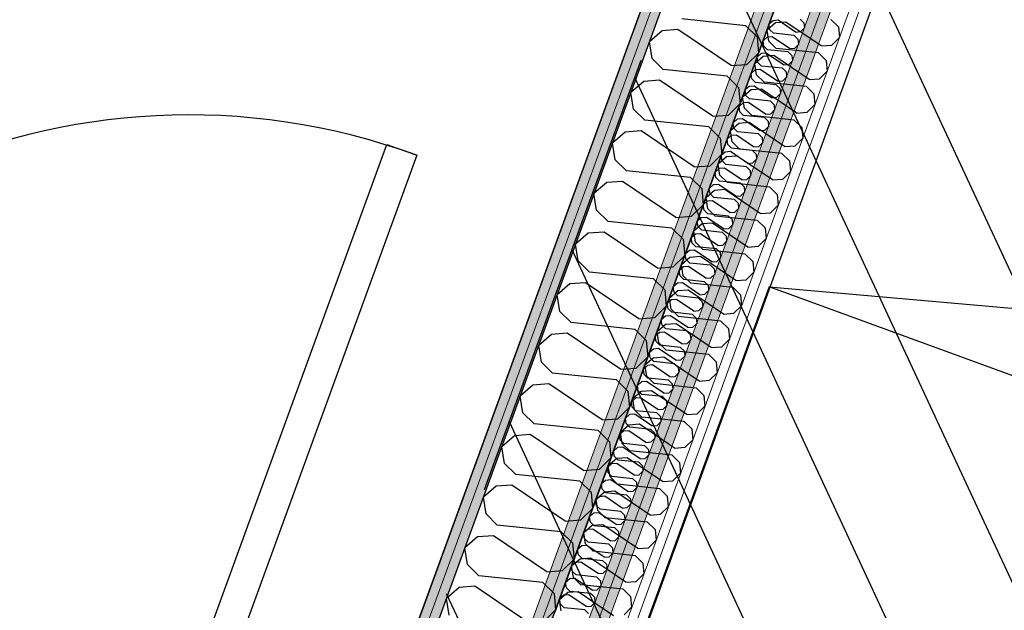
# Model space of a CAD drawing. Header units: millimetres. Extents: x 112481703 to 112588235, y 1264638581 to 1264713486.
# Tile 185 of 256: x 112563962 to 112565331, y 1264677763 to 1264678584. Entities that reach past the tile are written whole.
import ezdxf

# ---------------------------------------------------------------- set-up
doc = ezdxf.new("R2010")
doc.units = ezdxf.units.MM
doc.header["$LTSCALE"] = 0.5
doc.header["$MEASUREMENT"] = 0
doc.linetypes.add('Lang stiplet', pattern=[2116.666603, 1269.999981, -846.666622])
doc.linetypes.add('PLINE', pattern=[0])
doc.layers.add('235- Utvendig kledning og overflate', color=7, linetype='Continuous', lineweight=0)
doc.layers.add('236- Innvendig kledning og overflate', color=7, linetype='Continuous', lineweight=0)
for name, color, linetype in [('244- Vinduer_ dører_ foldevegger(Nye konstruksjoner)', 7, 'Continuous'), ('266- Himling og innvendig overflate#1', 7, 'Continuous'), ('2752 Løse skap og reoler', 7, 'Continuous'), ('862- M___Nettoareal', 7, 'Continuous'), ('862- M___Nettoareal(Nye konstruksjoner)', 7, 'Continuous'), ('862- M___Nettoareal(Polylinje)', 7, 'Continuous'), ('862- M___Nettoareal(Polylinje)(Nye konstruksjoner)', 7, 'Continuous'), ('LA_farge_dekke_asfalt2', 7, 'Continuous'), ('Yttervegger.A225', 7, 'Continuous'), ('Yttervegger.A225 (Skravur)', 7, 'Continuous')]:
    doc.layers.add(name, color=color, linetype=linetype)
pattern_1 = [(249.956, (112557650, 1264717795), (-81.357, 29.68231), [0, -50]), (249.956, (112557682.11, 1264717756.67), (-81.357, 29.68231), [0, -50])]

# ---------------------------------------------------------------- blocks, each defined once
blk = doc.blocks.new('Korridor_14_9', base_point=(112576467.7, 1264681824.9))
at = {"layer": '862- M___Nettoareal(Polylinje)', "linetype": 'PLINE', "flags": 128}
blk.add_lwpolyline([(112572601.8, 1264674908.6), (112573784.5, 1264674477.1), (112574626.2, 1264676784), (112575767.2, 1264676367.7), (112576177.7, 1264676217.9), (112577189, 1264678989.8), (112578571.3, 1264682778.7), (112579511.2, 1264685354.9), (112580089.2, 1264686939), (112578574.1, 1264687491.8), (112577945.6, 1264685769.1), (112576576, 1264686268.7), (112573384.4, 1264677521), (112565766.9, 1264680300.1), (112564833.5, 1264677741.7), (112566533.4, 1264677121.5), (112567763.2, 1264676672.9), (112567763.5, 1264676673.8), (112569134.1, 1264676173.8)], close=True, dxfattribs=at)
blk = doc.blocks.new('Legesenter_2421_68', base_point=(112563750.1, 1264679428.3))
at = {"layer": '862- M___Nettoareal(Polylinje)(Nye konstruksjoner)', "linetype": 'PLINE', "flags": 128}
blk.add_lwpolyline([(112565526.8, 1264680517.9), (112562928.3, 1264681465.9), (112561809.3, 1264678398.7), (112564407.7, 1264677450.6)], close=True, dxfattribs=at)
blk = doc.blocks.new('*X154', base_point=(112557650, 1264717795))
at = {"layer": 'Yttervegger.A225 (Skravur)', "linetype": 'PLINE'}
for p, q in [((112565009.8, 1264678582.4), (112565004, 1264678577.5)), ((112565005.2, 1264678570), (112565004, 1264678577.5)), ((112565016.9, 1264678583), (112565009.8, 1264678582.4)), ((112565041, 1264678566.7), (112565016.9, 1264678583)), ((112565047.5, 1264678584.7), (112565052.6, 1264678579.7)), ((112565048.1, 1264678567.3), (112565053.3, 1264678572.4)), ((112565052.6, 1264678579.7), (112565053.3, 1264678572.4)), ((112565001.5, 1264678559.6), (112564995.7, 1264678554.7)), ((112565008.6, 1264678560.2), (112565001.5, 1264678559.6)), ((112565010.3, 1264678565), (112565005.2, 1264678570)), ((112565032.6, 1264678543.9), (112565008.6, 1264678560.2)), ((112565039.2, 1264678561.9), (112565010.3, 1264678565)), ((112565039.2, 1264678561.9), (112565044.3, 1264678556.9)), ((112565041, 1264678566.7), (112565048.1, 1264678567.3)), ((112564996.9, 1264678547.2), (112564995.7, 1264678554.7)), ((112565002, 1264678542.1), (112564996.9, 1264678547.2)), ((112565032.6, 1264678543.9), (112565039.8, 1264678544.5)), ((112565039.8, 1264678544.5), (112565045, 1264678549.6)), ((112565044.3, 1264678556.9), (112565045, 1264678549.6)), ((112564993.1, 1264678536.8), (112564987.4, 1264678531.8)), ((112564988.6, 1264678524.3), (112564987.4, 1264678531.8)), ((112565000.3, 1264678537.4), (112564993.1, 1264678536.8)), ((112565024.3, 1264678521.1), (112565000.3, 1264678537.4)), ((112565030.9, 1264678539.1), (112565002, 1264678542.1)), ((112565030.9, 1264678539.1), (112565036, 1264678534.1)), ((112565036, 1264678534.1), (112565036.7, 1264678526.8)), ((112564993.7, 1264678519.3), (112564988.6, 1264678524.3)), ((112565022.6, 1264678516.3), (112564993.7, 1264678519.3)), ((112565024.3, 1264678521.1), (112565031.4, 1264678521.6)), ((112565031.4, 1264678521.6), (112565036.7, 1264678526.8)), ((112564984.8, 1264678514), (112564979.1, 1264678509)), ((112564980.3, 1264678501.5), (112564979.1, 1264678509)), ((112564991.9, 1264678514.5), (112564984.8, 1264678514)), ((112565016, 1264678498.3), (112564991.9, 1264678514.5)), ((112565022.6, 1264678516.3), (112565027.7, 1264678511.3)), ((112565023.1, 1264678498.8), (112565028.3, 1264678504)), ((112565027.7, 1264678511.3), (112565028.3, 1264678504)), ((112564976.5, 1264678491.2), (112564970.8, 1264678486.2)), ((112564983.6, 1264678491.7), (112564976.5, 1264678491.2)), ((112564985.4, 1264678496.5), (112564980.3, 1264678501.5)), ((112565007.7, 1264678475.5), (112564983.6, 1264678491.7)), ((112565014.2, 1264678493.5), (112564985.4, 1264678496.5)), ((112565014.2, 1264678493.5), (112565019.3, 1264678488.5)), ((112565016, 1264678498.3), (112565023.1, 1264678498.8)), ((112564972, 1264678478.7), (112564970.8, 1264678486.2)), ((112564977.1, 1264678473.7), (112564972, 1264678478.7)), ((112565007.7, 1264678475.5), (112565014.8, 1264678476)), ((112565014.8, 1264678476), (112565020, 1264678481.2)), ((112565019.3, 1264678488.5), (112565020, 1264678481.2)), ((112564968.2, 1264678468.4), (112564962.4, 1264678463.4)), ((112564963.6, 1264678455.9), (112564962.4, 1264678463.4)), ((112564975.3, 1264678468.9), (112564968.2, 1264678468.4)), ((112564999.3, 1264678452.7), (112564975.3, 1264678468.9)), ((112565005.9, 1264678470.7), (112564977.1, 1264678473.7)), ((112565005.9, 1264678470.7), (112565011, 1264678465.7)), ((112565011, 1264678465.7), (112565011.7, 1264678458.4)), ((112564968.7, 1264678450.9), (112564963.6, 1264678455.9)), ((112564997.6, 1264678447.9), (112564968.7, 1264678450.9)), ((112564999.3, 1264678452.7), (112565006.5, 1264678453.2)), ((112565006.5, 1264678453.2), (112565011.7, 1264678458.4)), ((112564959.9, 1264678445.6), (112564954.1, 1264678440.6)), ((112564955.3, 1264678433.1), (112564954.1, 1264678440.6)), ((112564967, 1264678446.1), (112564959.9, 1264678445.6)), ((112564991, 1264678429.8), (112564967, 1264678446.1)), ((112564997.6, 1264678447.9), (112565002.7, 1264678442.9)), ((112564998.1, 1264678430.4), (112565003.4, 1264678435.6)), ((112565002.7, 1264678442.9), (112565003.4, 1264678435.6)), ((112564951.5, 1264678422.8), (112564945.8, 1264678417.8)), ((112564958.7, 1264678423.3), (112564951.5, 1264678422.8)), ((112564960.4, 1264678428.1), (112564955.3, 1264678433.1)), ((112564982.7, 1264678407), (112564958.7, 1264678423.3)), ((112564989.3, 1264678425.1), (112564960.4, 1264678428.1)), ((112564989.3, 1264678425.1), (112564994.4, 1264678420)), ((112564991, 1264678429.8), (112564998.1, 1264678430.4)), ((112564947, 1264678410.3), (112564945.8, 1264678417.8)), ((112564952.1, 1264678405.3), (112564947, 1264678410.3)), ((112564982.7, 1264678407), (112564989.8, 1264678407.6)), ((112564989.8, 1264678407.6), (112564995, 1264678412.7)), ((112564994.4, 1264678420), (112564995, 1264678412.7)), ((112564943.2, 1264678399.9), (112564937.5, 1264678395)), ((112564938.7, 1264678387.5), (112564937.5, 1264678395)), ((112564950.3, 1264678400.5), (112564943.2, 1264678399.9)), ((112564974.4, 1264678384.2), (112564950.3, 1264678400.5)), ((112564980.9, 1264678402.2), (112564952.1, 1264678405.3)), ((112564980.9, 1264678402.2), (112564986, 1264678397.2)), ((112564986, 1264678397.2), (112564986.7, 1264678389.9)), ((112564943.8, 1264678382.5), (112564938.7, 1264678387.5)), ((112564972.6, 1264678379.4), (112564943.8, 1264678382.5)), ((112564974.4, 1264678384.2), (112564981.5, 1264678384.8)), ((112564981.5, 1264678384.8), (112564986.7, 1264678389.9)), ((112564934.9, 1264678377.1), (112564929.1, 1264678372.2)), ((112564930.3, 1264678364.7), (112564929.1, 1264678372.2)), ((112564942, 1264678377.7), (112564934.9, 1264678377.1)), ((112564966.1, 1264678361.4), (112564942, 1264678377.7)), ((112564972.6, 1264678379.4), (112564977.7, 1264678374.4)), ((112564973.2, 1264678362), (112564978.4, 1264678367.1)), ((112564977.7, 1264678374.4), (112564978.4, 1264678367.1)), ((112564926.6, 1264678354.3), (112564920.8, 1264678349.4)), ((112564933.7, 1264678354.9), (112564926.6, 1264678354.3)), ((112564935.4, 1264678359.7), (112564930.3, 1264678364.7)), ((112564957.7, 1264678338.6), (112564933.7, 1264678354.9)), ((112564964.3, 1264678356.6), (112564935.4, 1264678359.7)), ((112564964.3, 1264678356.6), (112564969.4, 1264678351.6)), ((112564966.1, 1264678361.4), (112564973.2, 1264678362)), ((112564922, 1264678341.9), (112564920.8, 1264678349.4)), ((112564927.1, 1264678336.9), (112564922, 1264678341.9)), ((112564957.7, 1264678338.6), (112564964.9, 1264678339.2)), ((112564964.9, 1264678339.2), (112564970.1, 1264678344.3)), ((112564969.4, 1264678351.6), (112564970.1, 1264678344.3)), ((112564918.2, 1264678331.5), (112564912.5, 1264678326.5)), ((112564913.7, 1264678319), (112564912.5, 1264678326.5)), ((112564925.4, 1264678332.1), (112564918.2, 1264678331.5)), ((112564949.4, 1264678315.8), (112564925.4, 1264678332.1)), ((112564956, 1264678333.8), (112564927.1, 1264678336.9)), ((112564956, 1264678333.8), (112564961.1, 1264678328.8)), ((112564961.1, 1264678328.8), (112564961.8, 1264678321.5)), ((112564918.8, 1264678314), (112564913.7, 1264678319)), ((112564947.7, 1264678311), (112564918.8, 1264678314)), ((112564947.7, 1264678311), (112564952.8, 1264678306)), ((112564949.4, 1264678315.8), (112564956.5, 1264678316.3)), ((112564956.5, 1264678316.3), (112564961.8, 1264678321.5)), ((112564909.9, 1264678308.7), (112564904.2, 1264678303.7)), ((112564905.4, 1264678296.2), (112564904.2, 1264678303.7)), ((112564917, 1264678309.2), (112564909.9, 1264678308.7)), ((112564941.1, 1264678293), (112564917, 1264678309.2)), ((112564948.2, 1264678293.5), (112564953.4, 1264678298.7)), ((112564952.8, 1264678306), (112564953.4, 1264678298.7)), ((112564901.6, 1264678285.9), (112564895.9, 1264678280.9)), ((112564908.7, 1264678286.4), (112564901.6, 1264678285.9)), ((112564910.5, 1264678291.2), (112564905.4, 1264678296.2)), ((112564932.8, 1264678270.2), (112564908.7, 1264678286.4)), ((112564939.3, 1264678288.2), (112564910.5, 1264678291.2)), ((112564939.3, 1264678288.2), (112564944.4, 1264678283.2)), ((112564941.1, 1264678293), (112564948.2, 1264678293.5)), ((112564897.1, 1264678273.4), (112564895.9, 1264678280.9)), ((112564902.2, 1264678268.4), (112564897.1, 1264678273.4)), ((112564932.8, 1264678270.2), (112564939.9, 1264678270.7)), ((112564939.9, 1264678270.7), (112564945.1, 1264678275.9)), ((112564944.4, 1264678283.2), (112564945.1, 1264678275.9)), ((112564893.3, 1264678263.1), (112564887.5, 1264678258.1)), ((112564888.7, 1264678250.6), (112564887.5, 1264678258.1)), ((112564900.4, 1264678263.6), (112564893.3, 1264678263.1)), ((112564924.4, 1264678247.4), (112564900.4, 1264678263.6)), ((112564931, 1264678265.4), (112564902.2, 1264678268.4)), ((112564931, 1264678265.4), (112564936.1, 1264678260.4)), ((112564936.1, 1264678260.4), (112564936.8, 1264678253.1)), ((112564893.8, 1264678245.6), (112564888.7, 1264678250.6)), ((112564922.7, 1264678242.6), (112564893.8, 1264678245.6)), ((112564922.7, 1264678242.6), (112564927.8, 1264678237.6)), ((112564924.4, 1264678247.4), (112564931.6, 1264678247.9)), ((112564931.6, 1264678247.9), (112564936.8, 1264678253.1)), ((112564885, 1264678240.3), (112564879.2, 1264678235.3)), ((112564880.4, 1264678227.8), (112564879.2, 1264678235.3)), ((112564892.1, 1264678240.8), (112564885, 1264678240.3)), ((112564916.1, 1264678224.6), (112564892.1, 1264678240.8)), ((112564923.2, 1264678225.1), (112564928.5, 1264678230.3)), ((112564927.8, 1264678237.6), (112564928.5, 1264678230.3)), ((112564876.6, 1264678217.5), (112564870.9, 1264678212.5)), ((112564883.8, 1264678218), (112564876.6, 1264678217.5)), ((112564885.5, 1264678222.8), (112564880.4, 1264678227.8)), ((112564907.8, 1264678201.7), (112564883.8, 1264678218)), ((112564914.4, 1264678219.8), (112564885.5, 1264678222.8)), ((112564914.4, 1264678219.8), (112564919.5, 1264678214.8)), ((112564916.1, 1264678224.6), (112564923.2, 1264678225.1)), ((112564872.1, 1264678205), (112564870.9, 1264678212.5)), ((112564877.2, 1264678200), (112564872.1, 1264678205)), ((112564907.8, 1264678201.7), (112564914.9, 1264678202.3)), ((112564914.9, 1264678202.3), (112564920.1, 1264678207.4)), ((112564919.5, 1264678214.8), (112564920.1, 1264678207.4)), ((112564868.3, 1264678194.6), (112564862.6, 1264678189.7)), ((112564863.8, 1264678182.2), (112564862.6, 1264678189.7)), ((112564875.4, 1264678195.2), (112564868.3, 1264678194.6)), ((112564899.5, 1264678178.9), (112564875.4, 1264678195.2)), ((112564906, 1264678197), (112564877.2, 1264678200)), ((112564906, 1264678197), (112564911.1, 1264678191.9)), ((112564911.1, 1264678191.9), (112564911.8, 1264678184.6)), ((112564868.9, 1264678177.2), (112564863.8, 1264678182.2)), ((112564897.7, 1264678174.1), (112564868.9, 1264678177.2)), ((112564897.7, 1264678174.1), (112564902.8, 1264678169.1)), ((112564899.5, 1264678178.9), (112564906.6, 1264678179.5)), ((112564906.6, 1264678179.5), (112564911.8, 1264678184.6)), ((112564860, 1264678171.8), (112564854.2, 1264678166.9)), ((112564855.4, 1264678159.4), (112564854.2, 1264678166.9)), ((112564867.1, 1264678172.4), (112564860, 1264678171.8)), ((112564891.2, 1264678156.1), (112564867.1, 1264678172.4)), ((112564898.3, 1264678156.7), (112564903.5, 1264678161.8)), ((112564902.8, 1264678169.1), (112564903.5, 1264678161.8)), ((112564851.7, 1264678149), (112564845.9, 1264678144.1)), ((112564858.8, 1264678149.6), (112564851.7, 1264678149)), ((112564860.5, 1264678154.4), (112564855.4, 1264678159.4)), ((112564882.8, 1264678133.3), (112564858.8, 1264678149.6)), ((112564889.4, 1264678151.3), (112564860.5, 1264678154.4)), ((112564889.4, 1264678151.3), (112564894.5, 1264678146.3)), ((112564891.2, 1264678156.1), (112564898.3, 1264678156.7)), ((112564847.1, 1264678136.6), (112564845.9, 1264678144.1)), ((112564852.2, 1264678131.6), (112564847.1, 1264678136.6)), ((112564882.8, 1264678133.3), (112564890, 1264678133.9)), ((112564890, 1264678133.9), (112564895.2, 1264678139)), ((112564894.5, 1264678146.3), (112564895.2, 1264678139)), ((112564843.3, 1264678126.2), (112564837.6, 1264678121.3)), ((112564838.8, 1264678113.8), (112564837.6, 1264678121.3)), ((112564850.5, 1264678126.8), (112564843.3, 1264678126.2)), ((112564874.5, 1264678110.5), (112564850.5, 1264678126.8)), ((112564881.1, 1264678128.5), (112564852.2, 1264678131.6)), ((112564881.1, 1264678128.5), (112564886.2, 1264678123.5)), ((112564886.2, 1264678123.5), (112564886.9, 1264678116.2)), ((112564843.9, 1264678108.7), (112564838.8, 1264678113.8)), ((112564872.8, 1264678105.7), (112564843.9, 1264678108.7)), ((112564872.8, 1264678105.7), (112564877.9, 1264678100.7)), ((112564874.5, 1264678110.5), (112564881.6, 1264678111.1)), ((112564881.6, 1264678111.1), (112564886.9, 1264678116.2)), ((112564835, 1264678103.4), (112564829.3, 1264678098.4)), ((112564830.5, 1264678090.9), (112564829.3, 1264678098.4)), ((112564842.1, 1264678104), (112564835, 1264678103.4)), ((112564866.2, 1264678087.7), (112564842.1, 1264678104)), ((112564873.3, 1264678088.2), (112564878.5, 1264678093.4)), ((112564877.9, 1264678100.7), (112564878.5, 1264678093.4)), ((112564826.7, 1264678080.6), (112564821, 1264678075.6)), ((112564833.8, 1264678081.1), (112564826.7, 1264678080.6)), ((112564835.6, 1264678085.9), (112564830.5, 1264678090.9)), ((112564857.9, 1264678064.9), (112564833.8, 1264678081.1)), ((112564864.4, 1264678082.9), (112564835.6, 1264678085.9)), ((112564864.4, 1264678082.9), (112564869.5, 1264678077.9)), ((112564866.2, 1264678087.7), (112564873.3, 1264678088.2)), ((112564822.2, 1264678068.1), (112564821, 1264678075.6)), ((112564827.3, 1264678063.1), (112564822.2, 1264678068.1)), ((112564857.9, 1264678064.9), (112564865, 1264678065.4)), ((112564865, 1264678065.4), (112564870.2, 1264678070.6)), ((112564869.5, 1264678077.9), (112564870.2, 1264678070.6)), ((112564818.4, 1264678057.8), (112564812.6, 1264678052.8)), ((112564813.8, 1264678045.3), (112564812.6, 1264678052.8)), ((112564825.5, 1264678058.3), (112564818.4, 1264678057.8)), ((112564849.5, 1264678042.1), (112564825.5, 1264678058.3)), ((112564856.1, 1264678060.1), (112564827.3, 1264678063.1)), ((112564856.1, 1264678060.1), (112564861.2, 1264678055.1)), ((112564861.2, 1264678055.1), (112564861.9, 1264678047.8)), ((112564818.9, 1264678040.3), (112564813.8, 1264678045.3)), ((112564847.8, 1264678037.3), (112564818.9, 1264678040.3)), ((112564847.8, 1264678037.3), (112564852.9, 1264678032.3)), ((112564849.5, 1264678042.1), (112564856.7, 1264678042.6)), ((112564856.7, 1264678042.6), (112564861.9, 1264678047.8)), ((112564810.1, 1264678035), (112564804.3, 1264678030)), ((112564805.5, 1264678022.5), (112564804.3, 1264678030)), ((112564817.2, 1264678035.5), (112564810.1, 1264678035)), ((112564841.2, 1264678019.3), (112564817.2, 1264678035.5)), ((112564848.3, 1264678019.8), (112564853.6, 1264678025)), ((112564852.9, 1264678032.3), (112564853.6, 1264678025)), ((112564801.7, 1264678012.2), (112564796, 1264678007.2)), ((112564808.9, 1264678012.7), (112564801.7, 1264678012.2)), ((112564810.6, 1264678017.5), (112564805.5, 1264678022.5)), ((112564832.9, 1264677996.4), (112564808.9, 1264678012.7)), ((112564839.5, 1264678014.5), (112564810.6, 1264678017.5)), ((112564839.5, 1264678014.5), (112564844.6, 1264678009.5)), ((112564841.2, 1264678019.3), (112564848.3, 1264678019.8)), ((112564797.2, 1264677999.7), (112564796, 1264678007.2)), ((112564802.3, 1264677994.7), (112564797.2, 1264677999.7)), ((112564832.9, 1264677996.4), (112564840, 1264677997)), ((112564840, 1264677997), (112564845.2, 1264678002.2)), ((112564844.6, 1264678009.5), (112564845.2, 1264678002.2)), ((112564793.4, 1264677989.3), (112564787.7, 1264677984.4)), ((112564788.9, 1264677976.9), (112564787.7, 1264677984.4)), ((112564800.5, 1264677989.9), (112564793.4, 1264677989.3)), ((112564824.6, 1264677973.6), (112564800.5, 1264677989.9)), ((112564831.1, 1264677991.7), (112564802.3, 1264677994.7)), ((112564831.1, 1264677991.7), (112564836.2, 1264677986.6)), ((112564836.2, 1264677986.6), (112564836.9, 1264677979.3)), ((112564794, 1264677971.9), (112564788.9, 1264677976.9)), ((112564822.8, 1264677968.8), (112564794, 1264677971.9)), ((112564822.8, 1264677968.8), (112564827.9, 1264677963.8)), ((112564824.6, 1264677973.6), (112564831.7, 1264677974.2)), ((112564831.7, 1264677974.2), (112564836.9, 1264677979.3)), ((112564785.1, 1264677966.5), (112564779.3, 1264677961.6)), ((112564780.5, 1264677954.1), (112564779.3, 1264677961.6)), ((112564792.2, 1264677967.1), (112564785.1, 1264677966.5)), ((112564816.3, 1264677950.8), (112564792.2, 1264677967.1)), ((112564823.4, 1264677951.4), (112564828.6, 1264677956.5)), ((112564827.9, 1264677963.8), (112564828.6, 1264677956.5)), ((112564776.8, 1264677943.7), (112564771, 1264677938.8)), ((112564783.9, 1264677944.3), (112564776.8, 1264677943.7)), ((112564785.6, 1264677949.1), (112564780.5, 1264677954.1)), ((112564807.9, 1264677928), (112564783.9, 1264677944.3)), ((112564814.5, 1264677946), (112564785.6, 1264677949.1)), ((112564814.5, 1264677946), (112564819.6, 1264677941)), ((112564816.3, 1264677950.8), (112564823.4, 1264677951.4)), ((112564772.2, 1264677931.3), (112564771, 1264677938.8)), ((112564777.3, 1264677926.3), (112564772.2, 1264677931.3)), ((112564807.9, 1264677928), (112564815.1, 1264677928.6)), ((112564815.1, 1264677928.6), (112564820.3, 1264677933.7)), ((112564819.6, 1264677941), (112564820.3, 1264677933.7)), ((112564768.4, 1264677920.9), (112564762.7, 1264677916)), ((112564763.9, 1264677908.5), (112564762.7, 1264677916)), ((112564775.6, 1264677921.5), (112564768.4, 1264677920.9)), ((112564799.6, 1264677905.2), (112564775.6, 1264677921.5)), ((112564806.2, 1264677923.2), (112564777.3, 1264677926.3)), ((112564806.2, 1264677923.2), (112564811.3, 1264677918.2)), ((112564811.3, 1264677918.2), (112564812, 1264677910.9)), ((112564769, 1264677903.5), (112564763.9, 1264677908.5)), ((112564797.9, 1264677900.4), (112564769, 1264677903.5)), ((112564797.9, 1264677900.4), (112564803, 1264677895.4)), ((112564799.6, 1264677905.2), (112564806.7, 1264677905.8)), ((112564806.7, 1264677905.8), (112564812, 1264677910.9)), ((112564760.1, 1264677898.1), (112564754.4, 1264677893.1)), ((112564755.6, 1264677885.6), (112564754.4, 1264677893.1)), ((112564767.2, 1264677898.7), (112564760.1, 1264677898.1)), ((112564791.3, 1264677882.4), (112564767.2, 1264677898.7)), ((112564798.4, 1264677882.9), (112564803.6, 1264677888.1)), ((112564803, 1264677895.4), (112564803.6, 1264677888.1)), ((112564751.8, 1264677875.3), (112564746.1, 1264677870.3)), ((112564758.9, 1264677875.8), (112564751.8, 1264677875.3)), ((112564760.7, 1264677880.6), (112564755.6, 1264677885.6)), ((112564783, 1264677859.6), (112564758.9, 1264677875.8)), ((112564789.5, 1264677877.6), (112564760.7, 1264677880.6)), ((112564789.5, 1264677877.6), (112564794.6, 1264677872.6)), ((112564791.3, 1264677882.4), (112564798.4, 1264677882.9)), ((112564747.3, 1264677862.8), (112564746.1, 1264677870.3)), ((112564752.4, 1264677857.8), (112564747.3, 1264677862.8)), ((112564783, 1264677859.6), (112564790.1, 1264677860.1)), ((112564790.1, 1264677860.1), (112564795.3, 1264677865.3)), ((112564794.6, 1264677872.6), (112564795.3, 1264677865.3)), ((112564743.5, 1264677852.5), (112564737.7, 1264677847.5)), ((112564738.9, 1264677840), (112564737.7, 1264677847.5)), ((112564750.6, 1264677853), (112564743.5, 1264677852.5)), ((112564774.6, 1264677836.8), (112564750.6, 1264677853)), ((112564781.2, 1264677854.8), (112564752.4, 1264677857.8)), ((112564781.2, 1264677854.8), (112564786.3, 1264677849.8)), ((112564786.3, 1264677849.8), (112564787, 1264677842.5)), ((112564744, 1264677835), (112564738.9, 1264677840)), ((112564772.9, 1264677832), (112564744, 1264677835)), ((112564772.9, 1264677832), (112564778, 1264677827)), ((112564774.6, 1264677836.8), (112564781.8, 1264677837.3)), ((112564781.8, 1264677837.3), (112564787, 1264677842.5)), ((112564735.2, 1264677829.7), (112564729.4, 1264677824.7)), ((112564730.6, 1264677817.2), (112564729.4, 1264677824.7)), ((112564742.3, 1264677830.2), (112564735.2, 1264677829.7)), ((112564766.3, 1264677814), (112564742.3, 1264677830.2)), ((112564773.4, 1264677814.5), (112564778.7, 1264677819.7)), ((112564778, 1264677827), (112564778.7, 1264677819.7)), ((112564726.8, 1264677806.9), (112564721.1, 1264677801.9)), ((112564734, 1264677807.4), (112564726.8, 1264677806.9)), ((112564735.7, 1264677812.2), (112564730.6, 1264677817.2)), ((112564758, 1264677791.2), (112564734, 1264677807.4)), ((112564764.6, 1264677809.2), (112564735.7, 1264677812.2)), ((112564764.6, 1264677809.2), (112564769.7, 1264677804.2)), ((112564766.3, 1264677814), (112564773.4, 1264677814.5)), ((112564722.3, 1264677794.4), (112564721.1, 1264677801.9)), ((112564727.4, 1264677789.4), (112564722.3, 1264677794.4)), ((112564758, 1264677791.2), (112564765.1, 1264677791.7)), ((112564765.1, 1264677791.7), (112564770.3, 1264677796.9)), ((112564769.7, 1264677804.2), (112564770.3, 1264677796.9)), ((112564718.5, 1264677784.1), (112564712.8, 1264677779.1)), ((112564714, 1264677771.6), (112564712.8, 1264677779.1)), ((112564725.6, 1264677784.6), (112564718.5, 1264677784.1)), ((112564749.7, 1264677768.3), (112564725.6, 1264677784.6)), ((112564756.2, 1264677786.4), (112564727.4, 1264677789.4)), ((112564756.2, 1264677786.4), (112564761.3, 1264677781.4)), ((112564761.3, 1264677781.4), (112564762, 1264677774)), ((112564719.1, 1264677766.6), (112564714, 1264677771.6)), ((112564747.9, 1264677763.6), (112564719.1, 1264677766.6)), ((112564747.9, 1264677763.6), (112564753, 1264677758.5)), ((112564749.7, 1264677768.3), (112564756.8, 1264677768.9)), ((112564756.8, 1264677768.9), (112564762, 1264677774))]:
    blk.add_line(p, q, dxfattribs=at)
blk = doc.blocks.new('*X157', base_point=(112557650, 1264717795))
at = {"layer": 'Yttervegger.A225 (Skravur)', "linetype": 'PLINE'}
for p, q in [((112564971.7, 1264678575.5), (112564882.7, 1264678584.9)), ((112564971.7, 1264678575.5), (112564987.4, 1264678560.1)), ((112564855.3, 1264678568.4), (112564837.6, 1264678553.1)), ((112564877.3, 1264678570.1), (112564855.3, 1264678568.4)), ((112564951.4, 1264678520), (112564877.3, 1264678570.1)), ((112564987.4, 1264678560.1), (112564989.5, 1264678537.5)), ((112564841.3, 1264678530), (112564837.6, 1264678553.1)), ((112564973.4, 1264678521.7), (112564989.5, 1264678537.5)), ((112564857, 1264678514.5), (112564841.3, 1264678530)), ((112564951.4, 1264678520), (112564973.4, 1264678521.7)), ((112564946, 1264678505.2), (112564857, 1264678514.5)), ((112564946, 1264678505.2), (112564961.7, 1264678489.7)), ((112564829.7, 1264678498.1), (112564812, 1264678482.8)), ((112564851.6, 1264678499.8), (112564829.7, 1264678498.1)), ((112564925.8, 1264678449.6), (112564851.6, 1264678499.8)), ((112564961.7, 1264678489.7), (112564963.8, 1264678467.2)), ((112564815.7, 1264678459.7), (112564812, 1264678482.8)), ((112564947.7, 1264678451.3), (112564963.8, 1264678467.2)), ((112564831.4, 1264678444.2), (112564815.7, 1264678459.7)), ((112564925.8, 1264678449.6), (112564947.7, 1264678451.3)), ((112564920.4, 1264678434.8), (112564831.4, 1264678444.2)), ((112564920.4, 1264678434.8), (112564936.1, 1264678419.4)), ((112564804, 1264678427.7), (112564786.3, 1264678412.4)), ((112564826, 1264678429.4), (112564804, 1264678427.7)), ((112564900.1, 1264678379.3), (112564826, 1264678429.4)), ((112564790, 1264678389.3), (112564786.3, 1264678412.4)), ((112564936.1, 1264678419.4), (112564938.2, 1264678396.9)), ((112564922.1, 1264678381), (112564938.2, 1264678396.9)), ((112564805.7, 1264678373.9), (112564790, 1264678389.3)), ((112564900.1, 1264678379.3), (112564922.1, 1264678381)), ((112564894.7, 1264678364.5), (112564805.7, 1264678373.9)), ((112564778.4, 1264678357.4), (112564760.6, 1264678342.1)), ((112564800.3, 1264678359.1), (112564778.4, 1264678357.4)), ((112564874.4, 1264678309), (112564800.3, 1264678359.1)), ((112564894.7, 1264678364.5), (112564910.4, 1264678349.1)), ((112564764.3, 1264678319), (112564760.6, 1264678342.1)), ((112564910.4, 1264678349.1), (112564912.5, 1264678326.5)), ((112564896.4, 1264678310.7), (112564912.5, 1264678326.5)), ((112564780.1, 1264678303.5), (112564764.3, 1264678319)), ((112564869, 1264678294.2), (112564780.1, 1264678303.5)), ((112564874.4, 1264678309), (112564896.4, 1264678310.7)), ((112564752.7, 1264678287.1), (112564735, 1264678271.8)), ((112564774.7, 1264678288.8), (112564752.7, 1264678287.1)), ((112564848.8, 1264678238.6), (112564774.7, 1264678288.8)), ((112564869, 1264678294.2), (112564884.8, 1264678278.7)), ((112564738.7, 1264678248.7), (112564735, 1264678271.8)), ((112564884.8, 1264678278.7), (112564886.8, 1264678256.2)), ((112564870.7, 1264678240.3), (112564886.8, 1264678256.2)), ((112564754.4, 1264678233.2), (112564738.7, 1264678248.7)), ((112564843.4, 1264678223.8), (112564754.4, 1264678233.2)), ((112564848.8, 1264678238.6), (112564870.7, 1264678240.3)), ((112564727, 1264678216.7), (112564709.3, 1264678201.4)), ((112564749, 1264678218.4), (112564727, 1264678216.7)), ((112564823.1, 1264678168.3), (112564749, 1264678218.4)), ((112564843.4, 1264678223.8), (112564859.1, 1264678208.4)), ((112564713, 1264678178.3), (112564709.3, 1264678201.4)), ((112564859.1, 1264678208.4), (112564861.2, 1264678185.9)), ((112564728.7, 1264678162.9), (112564713, 1264678178.3)), ((112564845.1, 1264678170), (112564861.2, 1264678185.9)), ((112564817.7, 1264678153.5), (112564728.7, 1264678162.9)), ((112564823.1, 1264678168.3), (112564845.1, 1264678170)), ((112564723.3, 1264678148.1), (112564701.4, 1264678146.4)), ((112564797.5, 1264678098), (112564723.3, 1264678148.1)), ((112564817.7, 1264678153.5), (112564833.4, 1264678138.1)), ((112564701.4, 1264678146.4), (112564683.7, 1264678131.1)), ((112564833.4, 1264678138.1), (112564835.5, 1264678115.5)), ((112564687.4, 1264678108), (112564683.7, 1264678131.1)), ((112564703.1, 1264678092.5), (112564687.4, 1264678108)), ((112564819.4, 1264678099.7), (112564835.5, 1264678115.5)), ((112564792.1, 1264678083.2), (112564703.1, 1264678092.5)), ((112564797.5, 1264678098), (112564819.4, 1264678099.7)), ((112564792.1, 1264678083.2), (112564807.8, 1264678067.7)), ((112564675.7, 1264678076.1), (112564658, 1264678060.8)), ((112564697.7, 1264678077.8), (112564675.7, 1264678076.1)), ((112564771.8, 1264678027.6), (112564697.7, 1264678077.8)), ((112564807.8, 1264678067.7), (112564809.9, 1264678045.2)), ((112564661.7, 1264678037.7), (112564658, 1264678060.8)), ((112564677.4, 1264678022.2), (112564661.7, 1264678037.7)), ((112564793.8, 1264678029.3), (112564809.9, 1264678045.2)), ((112564771.8, 1264678027.6), (112564793.8, 1264678029.3)), ((112564766.4, 1264678012.9), (112564677.4, 1264678022.2)), ((112564766.4, 1264678012.9), (112564782.1, 1264677997.4)), ((112564650.1, 1264678005.7), (112564632.3, 1264677990.4)), ((112564672, 1264678007.4), (112564650.1, 1264678005.7)), ((112564746.1, 1264677957.3), (112564672, 1264678007.4)), ((112564782.1, 1264677997.4), (112564784.2, 1264677974.9)), ((112564636, 1264677967.3), (112564632.3, 1264677990.4)), ((112564768.1, 1264677959), (112564784.2, 1264677974.9)), ((112564651.8, 1264677951.9), (112564636, 1264677967.3)), ((112564746.1, 1264677957.3), (112564768.1, 1264677959)), ((112564740.7, 1264677942.5), (112564651.8, 1264677951.9)), ((112564740.7, 1264677942.5), (112564756.5, 1264677927.1)), ((112564624.4, 1264677935.4), (112564606.7, 1264677920.1)), ((112564646.4, 1264677937.1), (112564624.4, 1264677935.4)), ((112564720.5, 1264677887), (112564646.4, 1264677937.1)), ((112564610.4, 1264677897), (112564606.7, 1264677920.1)), ((112564756.5, 1264677927.1), (112564758.5, 1264677904.6)), ((112564742.4, 1264677888.7), (112564758.5, 1264677904.6)), ((112564626.1, 1264677881.6), (112564610.4, 1264677897)), ((112564720.5, 1264677887), (112564742.4, 1264677888.7)), ((112564715.1, 1264677872.2), (112564626.1, 1264677881.6)), ((112564598.7, 1264677865.1), (112564581, 1264677849.8)), ((112564620.7, 1264677866.8), (112564598.7, 1264677865.1)), ((112564694.8, 1264677816.6), (112564620.7, 1264677866.8)), ((112564715.1, 1264677872.2), (112564730.8, 1264677856.7)), ((112564584.7, 1264677826.7), (112564581, 1264677849.8)), ((112564730.8, 1264677856.7), (112564732.9, 1264677834.2)), ((112564716.8, 1264677818.3), (112564732.9, 1264677834.2)), ((112564600.4, 1264677811.2), (112564584.7, 1264677826.7)), ((112564694.8, 1264677816.6), (112564716.8, 1264677818.3)), ((112564689.4, 1264677801.9), (112564600.4, 1264677811.2)), ((112564573.1, 1264677794.7), (112564555.4, 1264677779.4)), ((112564595, 1264677796.4), (112564573.1, 1264677794.7)), ((112564669.2, 1264677746.3), (112564595, 1264677796.4)), ((112564689.4, 1264677801.9), (112564705.1, 1264677786.4)), ((112564559.1, 1264677756.3), (112564555.4, 1264677779.4)), ((112564705.1, 1264677786.4), (112564707.2, 1264677763.9)), ((112564691.1, 1264677748), (112564707.2, 1264677763.9))]:
    blk.add_line(p, q, dxfattribs=at)
blk = doc.blocks.new('*X589', base_point=(112557650, 1264717795))
at = {"layer": 'Yttervegger.A225 (Skravur)', "linetype": 'PLINE'}
for p, q in [((112565013, 1264678579.4), (112565001.3, 1264678569.3)), ((112565027.6, 1264678580.6), (112565013, 1264678579.4)), ((112565076.7, 1264678547.4), (112565027.6, 1264678580.6)), ((112565090.1, 1264678584.1), (112565100.5, 1264678573.9)), ((112565100.5, 1264678573.9), (112565101.9, 1264678559)), ((112565003.8, 1264678554), (112565001.3, 1264678569.3)), ((112565091.2, 1264678548.5), (112565101.9, 1264678559)), ((112565014.2, 1264678543.8), (112565003.8, 1264678554)), ((112565076.7, 1264678547.4), (112565091.2, 1264678548.5)), ((112564996.1, 1264678532.9), (112564984.3, 1264678522.7)), ((112565010.6, 1264678534), (112564996.1, 1264678532.9)), ((112565059.7, 1264678500.8), (112565010.6, 1264678534)), ((112565073.1, 1264678537.6), (112565014.2, 1264678543.8)), ((112565073.1, 1264678537.6), (112565083.5, 1264678527.3)), ((112564986.8, 1264678507.4), (112564984.3, 1264678522.7)), ((112565083.5, 1264678527.3), (112565084.9, 1264678512.4)), ((112564997.2, 1264678497.2), (112564986.8, 1264678507.4)), ((112565074.2, 1264678501.9), (112565084.9, 1264678512.4)), ((112565056.1, 1264678491), (112564997.2, 1264678497.2)), ((112565056.1, 1264678491), (112565066.5, 1264678480.8)), ((112565059.7, 1264678500.8), (112565074.2, 1264678501.9)), ((112564979.1, 1264678486.3), (112564967.3, 1264678476.2)), ((112564969.8, 1264678460.9), (112564967.3, 1264678476.2)), ((112564993.6, 1264678487.4), (112564979.1, 1264678486.3)), ((112565042.7, 1264678454.2), (112564993.6, 1264678487.4)), ((112565066.5, 1264678480.8), (112565067.9, 1264678465.9)), ((112565057.2, 1264678455.3), (112565067.9, 1264678465.9)), ((112564980.2, 1264678450.6), (112564969.8, 1264678460.9)), ((112565039.1, 1264678444.4), (112564980.2, 1264678450.6)), ((112565042.7, 1264678454.2), (112565057.2, 1264678455.3)), ((112564962.1, 1264678439.7), (112564950.3, 1264678429.6)), ((112564976.6, 1264678440.8), (112564962.1, 1264678439.7)), ((112565025.7, 1264678407.6), (112564976.6, 1264678440.8)), ((112565039.1, 1264678444.4), (112565049.5, 1264678434.2)), ((112564952.8, 1264678414.3), (112564950.3, 1264678429.6)), ((112565049.5, 1264678434.2), (112565050.9, 1264678419.3)), ((112564963.2, 1264678404.1), (112564952.8, 1264678414.3)), ((112565025.7, 1264678407.6), (112565040.2, 1264678408.8)), ((112565040.2, 1264678408.8), (112565050.9, 1264678419.3)), ((112564959.6, 1264678394.3), (112564945.1, 1264678393.1)), ((112565008.7, 1264678361.1), (112564959.6, 1264678394.3)), ((112565022.1, 1264678397.9), (112564963.2, 1264678404.1)), ((112565022.1, 1264678397.9), (112565032.5, 1264678387.6)), ((112564945.1, 1264678393.1), (112564933.3, 1264678383)), ((112564935.8, 1264678367.7), (112564933.3, 1264678383)), ((112565032.5, 1264678387.6), (112565033.9, 1264678372.7)), ((112564946.2, 1264678357.5), (112564935.8, 1264678367.7)), ((112565023.2, 1264678362.2), (112565033.9, 1264678372.7)), ((112565005.1, 1264678351.3), (112564946.2, 1264678357.5)), ((112565008.7, 1264678361.1), (112565023.2, 1264678362.2)), ((112564928.1, 1264678346.6), (112564916.4, 1264678336.4)), ((112564942.6, 1264678347.7), (112564928.1, 1264678346.6)), ((112564991.7, 1264678314.5), (112564942.6, 1264678347.7)), ((112565005.1, 1264678351.3), (112565015.5, 1264678341.1)), ((112565015.5, 1264678341.1), (112565016.9, 1264678326.1)), ((112564918.8, 1264678321.1), (112564916.4, 1264678336.4)), ((112565006.3, 1264678315.6), (112565016.9, 1264678326.1)), ((112564929.2, 1264678310.9), (112564918.8, 1264678321.1)), ((112564991.7, 1264678314.5), (112565006.3, 1264678315.6)), ((112564911.1, 1264678300), (112564899.4, 1264678289.9)), ((112564925.6, 1264678301.1), (112564911.1, 1264678300)), ((112564974.7, 1264678267.9), (112564925.6, 1264678301.1)), ((112564988.1, 1264678304.7), (112564929.2, 1264678310.9)), ((112564988.1, 1264678304.7), (112564998.5, 1264678294.5)), ((112564901.8, 1264678274.6), (112564899.4, 1264678289.9)), ((112564998.5, 1264678294.5), (112564999.9, 1264678279.6)), ((112564912.2, 1264678264.3), (112564901.8, 1264678274.6)), ((112564989.3, 1264678269.1), (112564999.9, 1264678279.6)), ((112564971.1, 1264678258.1), (112564912.2, 1264678264.3)), ((112564971.1, 1264678258.1), (112564981.5, 1264678247.9)), ((112564974.7, 1264678267.9), (112564989.3, 1264678269.1)), ((112564894.1, 1264678253.4), (112564882.4, 1264678243.3)), ((112564884.8, 1264678228), (112564882.4, 1264678243.3)), ((112564908.6, 1264678254.6), (112564894.1, 1264678253.4)), ((112564957.7, 1264678221.4), (112564908.6, 1264678254.6)), ((112564981.5, 1264678247.9), (112564982.9, 1264678233)), ((112564972.3, 1264678222.5), (112564982.9, 1264678233)), ((112564895.2, 1264678217.8), (112564884.8, 1264678228)), ((112564954.2, 1264678211.6), (112564895.2, 1264678217.8)), ((112564957.7, 1264678221.4), (112564972.3, 1264678222.5)), ((112564877.1, 1264678206.9), (112564865.4, 1264678196.7)), ((112564891.7, 1264678208), (112564877.1, 1264678206.9)), ((112564940.7, 1264678174.8), (112564891.7, 1264678208)), ((112564954.2, 1264678211.6), (112564964.6, 1264678201.3)), ((112564867.8, 1264678181.4), (112564865.4, 1264678196.7)), ((112564964.6, 1264678201.3), (112564965.9, 1264678186.4)), ((112564878.2, 1264678171.2), (112564867.8, 1264678181.4)), ((112564940.7, 1264678174.8), (112564955.3, 1264678175.9)), ((112564955.3, 1264678175.9), (112564965.9, 1264678186.4)), ((112564874.7, 1264678161.4), (112564860.1, 1264678160.3)), ((112564923.7, 1264678128.2), (112564874.7, 1264678161.4)), ((112564937.2, 1264678165), (112564878.2, 1264678171.2)), ((112564937.2, 1264678165), (112564947.6, 1264678154.8)), ((112564860.1, 1264678160.3), (112564848.4, 1264678150.2)), ((112564850.8, 1264678134.9), (112564848.4, 1264678150.2)), ((112564947.6, 1264678154.8), (112564948.9, 1264678139.9)), ((112564861.2, 1264678124.6), (112564850.8, 1264678134.9)), ((112564938.3, 1264678129.3), (112564948.9, 1264678139.9)), ((112564920.2, 1264678118.4), (112564861.2, 1264678124.6)), ((112564923.7, 1264678128.2), (112564938.3, 1264678129.3)), ((112564843.1, 1264678113.7), (112564831.4, 1264678103.6)), ((112564857.7, 1264678114.8), (112564843.1, 1264678113.7)), ((112564906.8, 1264678081.6), (112564857.7, 1264678114.8)), ((112564920.2, 1264678118.4), (112564930.6, 1264678108.2)), ((112564930.6, 1264678108.2), (112564932, 1264678093.3)), ((112564833.9, 1264678088.3), (112564831.4, 1264678103.6)), ((112564921.3, 1264678082.8), (112564932, 1264678093.3)), ((112564844.3, 1264678078.1), (112564833.9, 1264678088.3)), ((112564906.8, 1264678081.6), (112564921.3, 1264678082.8)), ((112564826.1, 1264678067.1), (112564814.4, 1264678057)), ((112564840.7, 1264678068.3), (112564826.1, 1264678067.1)), ((112564889.8, 1264678035.1), (112564840.7, 1264678068.3)), ((112564903.2, 1264678071.9), (112564844.3, 1264678078.1)), ((112564903.2, 1264678071.9), (112564913.6, 1264678061.6)), ((112564816.9, 1264678041.7), (112564814.4, 1264678057)), ((112564913.6, 1264678061.6), (112564915, 1264678046.7)), ((112564827.3, 1264678031.5), (112564816.9, 1264678041.7)), ((112564904.3, 1264678036.2), (112564915, 1264678046.7)), ((112564886.2, 1264678025.3), (112564827.3, 1264678031.5)), ((112564886.2, 1264678025.3), (112564896.6, 1264678015.1)), ((112564889.8, 1264678035.1), (112564904.3, 1264678036.2)), ((112564809.1, 1264678020.6), (112564797.4, 1264678010.4)), ((112564799.9, 1264677995.1), (112564797.4, 1264678010.4)), ((112564823.7, 1264678021.7), (112564809.1, 1264678020.6)), ((112564872.8, 1264677988.5), (112564823.7, 1264678021.7)), ((112564896.6, 1264678015.1), (112564898, 1264678000.1)), ((112564887.3, 1264677989.6), (112564898, 1264678000.1)), ((112564810.3, 1264677984.9), (112564799.9, 1264677995.1)), ((112564869.2, 1264677978.7), (112564810.3, 1264677984.9)), ((112564872.8, 1264677988.5), (112564887.3, 1264677989.6)), ((112564792.2, 1264677974), (112564780.4, 1264677963.9)), ((112564806.7, 1264677975.1), (112564792.2, 1264677974)), ((112564855.8, 1264677941.9), (112564806.7, 1264677975.1)), ((112564869.2, 1264677978.7), (112564879.6, 1264677968.5)), ((112564782.9, 1264677948.6), (112564780.4, 1264677963.9)), ((112564879.6, 1264677968.5), (112564881, 1264677953.6)), ((112564793.3, 1264677938.3), (112564782.9, 1264677948.6)), ((112564855.8, 1264677941.9), (112564870.3, 1264677943.1)), ((112564870.3, 1264677943.1), (112564881, 1264677953.6)), ((112564789.7, 1264677928.6), (112564775.2, 1264677927.4)), ((112564838.8, 1264677895.4), (112564789.7, 1264677928.6)), ((112564852.2, 1264677932.1), (112564793.3, 1264677938.3)), ((112564852.2, 1264677932.1), (112564862.6, 1264677921.9)), ((112564775.2, 1264677927.4), (112564763.4, 1264677917.3)), ((112564765.9, 1264677902), (112564763.4, 1264677917.3)), ((112564862.6, 1264677921.9), (112564864, 1264677907)), ((112564776.3, 1264677891.8), (112564765.9, 1264677902)), ((112564853.3, 1264677896.5), (112564864, 1264677907)), ((112564835.2, 1264677885.6), (112564776.3, 1264677891.8)), ((112564838.8, 1264677895.4), (112564853.3, 1264677896.5)), ((112564758.2, 1264677880.9), (112564746.4, 1264677870.7)), ((112564772.7, 1264677882), (112564758.2, 1264677880.9)), ((112564821.8, 1264677848.8), (112564772.7, 1264677882)), ((112564835.2, 1264677885.6), (112564845.6, 1264677875.3)), ((112564845.6, 1264677875.3), (112564847, 1264677860.4)), ((112564748.9, 1264677855.4), (112564746.4, 1264677870.7)), ((112564836.3, 1264677849.9), (112564847, 1264677860.4)), ((112564759.3, 1264677845.2), (112564748.9, 1264677855.4)), ((112564821.8, 1264677848.8), (112564836.3, 1264677849.9)), ((112564741.2, 1264677834.3), (112564729.4, 1264677824.2)), ((112564755.7, 1264677835.4), (112564741.2, 1264677834.3)), ((112564804.8, 1264677802.2), (112564755.7, 1264677835.4)), ((112564818.2, 1264677839), (112564759.3, 1264677845.2)), ((112564818.2, 1264677839), (112564828.6, 1264677828.8)), ((112564731.9, 1264677808.9), (112564729.4, 1264677824.2)), ((112564828.6, 1264677828.8), (112564830, 1264677813.9)), ((112564742.3, 1264677798.6), (112564731.9, 1264677808.9)), ((112564819.3, 1264677803.3), (112564830, 1264677813.9)), ((112564801.2, 1264677792.4), (112564742.3, 1264677798.6)), ((112564801.2, 1264677792.4), (112564811.6, 1264677782.2)), ((112564804.8, 1264677802.2), (112564819.3, 1264677803.3)), ((112564724.2, 1264677787.7), (112564712.5, 1264677777.6)), ((112564714.9, 1264677762.3), (112564712.5, 1264677777.6)), ((112564738.7, 1264677788.8), (112564724.2, 1264677787.7)), ((112564787.8, 1264677755.6), (112564738.7, 1264677788.8)), ((112564811.6, 1264677782.2), (112564813, 1264677767.3)), ((112564802.4, 1264677756.8), (112564813, 1264677767.3))]:
    blk.add_line(p, q, dxfattribs=at)
blk = doc.blocks.new('Dør[41]', base_point=(112557650, 1264717795))
at = {"layer": '244- Vinduer_ dører_ foldevegger(Nye konstruksjoner)', "linetype": 'PLINE'}
for p, q in [((112564155.9, 1264677542.5), (112564472.6, 1264678410.5)), ((112564472.6, 1264678410.5), (112564514, 1264678395.4)), ((112564514, 1264678395.4), (112564197.3, 1264677527.4))]:
    blk.add_line(p, q, dxfattribs=at)
blk.add_arc((112564197.3, 1264677527.4), 924, 69.956, 159.956, dxfattribs=at)
blk = doc.blocks.new('Garderobe 01[16]', base_point=(112566319.5, 1264677732.9))
at = {"layer": '2752 Løse skap og reoler', "linetype": 'PLINE'}
blk.add_line((112565004.3, 1264678212.7), (112565701.6, 1264678151.2), dxfattribs=at)
at = {"layer": '2752 Løse skap og reoler', "linetype": 'PLINE', "flags": 128}
blk.add_lwpolyline([(112566319.5, 1264677732.9), (112565004.3, 1264678212.7), (112564832.9, 1264677743), (112566148.1, 1264677263.2)], close=True, dxfattribs=at)

msp = doc.modelspace()

# ---------------------------------------------------------------- hatches: boundary and pattern name
at = {"layer": 'LA_farge_dekke_asfalt2', "linetype": 'Continuous'}
h = msp.add_hatch(dxfattribs=at)
h.set_pattern_fill('Murverk', color=256, style=0, pattern_type=2)
h.set_pattern_definition([(294.956, (112557650, 1264717795), (163.1938, 75.94596), [])])
h.paths.add_polyline_path([(112562670.3, 1264672618.4), (112565507.4, 1264680394.8), (112573384.4, 1264677521), (112579262.4, 1264693632), (112587341.4, 1264690684.4), (112579714.9, 1264669780.9), (112576475.3, 1264670962.9), (112575386.6, 1264667979)])
at = {"layer": 'Yttervegger.A225 (Skravur)', "linetype": 'Continuous'}
h = msp.add_hatch(dxfattribs=at)
h.set_pattern_fill('Prikker_tett', color=256, style=0, pattern_type=2)
h.set_pattern_definition(pattern_1)
h.paths.add_polyline_path([(112565001.9, 1264679041.3), (112564989.7, 1264679045.8), (112562581.5, 1264672445.1), (112562593.7, 1264672440.7)])
h = msp.add_hatch(dxfattribs=at)
h.set_pattern_fill('Prikker_tett', color=256, style=0, pattern_type=2)
h.set_pattern_definition(pattern_1)
h.paths.add_polyline_path([(112565014.1, 1264679036.9), (112565001.9, 1264679041.3), (112562593.7, 1264672440.7), (112562605.9, 1264672436.2)])
h = msp.add_hatch(dxfattribs=at)
h.set_pattern_fill('Prikker_tett', color=256, style=0, pattern_type=2)
h.set_pattern_definition(pattern_1)
h.paths.add_polyline_path([(112565132.2, 1264678966.1), (112565120, 1264678970.6), (112562771.5, 1264672533.4), (112562786.9, 1264672537.8)])
h = msp.add_hatch(dxfattribs=at)
h.set_pattern_fill('Prikker_tett', color=256, style=0, pattern_type=2)
h.set_pattern_definition(pattern_1)
h.paths.add_polyline_path([(112565198.2, 1264678969.7), (112562840.8, 1264672508.1), (112562850.4, 1264672504.6), (112562853.8, 1264672505.8), (112565210.5, 1264678965.2)])
h = msp.add_hatch(dxfattribs=at)
h.set_pattern_fill('Prikker_tett', color=256, style=0, pattern_type=2)
h.set_pattern_definition(pattern_1)
h.paths.add_polyline_path([(112565144.4, 1264678961.6), (112565132.2, 1264678966.1), (112562786.9, 1264672537.8), (112562802.4, 1264672542.1)])
h = msp.add_hatch(dxfattribs=at)
h.set_pattern_fill('Prikker_tett', color=256, style=0, pattern_type=2)
h.set_pattern_definition(pattern_1)
h.paths.add_polyline_path([(112565222.7, 1264678960.8), (112565210.5, 1264678965.2), (112562857.5, 1264672515.8), (112562869.7, 1264672511.4)])
h = msp.add_hatch(dxfattribs=at)
h.set_pattern_fill('Prikker_tett', color=256, style=0, pattern_type=2)
h.set_pattern_definition(pattern_1)
h.paths.add_polyline_path([(112564815, 1264677734.7), (112565248.7, 1264678923.6), (112565236.5, 1264678928.1), (112564802.7, 1264677739.1)])
h = msp.add_hatch(dxfattribs=at)
h.set_pattern_fill('Prikker_tett', color=256, style=0, pattern_type=2)
h.set_pattern_definition(pattern_1)
h.paths.add_polyline_path([(112564833.5, 1264677741.7), (112565262.8, 1264678918.5), (112565248.7, 1264678923.6), (112564819.4, 1264677746.9)])

# ---------------------------------------------------------------- linework, layer by layer
at = {"layer": '235- Utvendig kledning og overflate', "linetype": 'PLINE'}
for p, q in [((112565001.9, 1264679041.3), (112562593.7, 1264672440.7)), ((112565132.2, 1264678966.1), (112562786.9, 1264672537.8))]:
    msp.add_line(p, q, dxfattribs=at)
at = {"layer": '235- Utvendig kledning og overflate', "linetype": 'PLINE', "flags": 128}
for points in [[(112564989.7, 1264679045.8), (112562581.5, 1264672445.1)], [(112565120, 1264678970.6), (112562771.5, 1264672533.4)]]:
    msp.add_lwpolyline(points, dxfattribs=at)
at = {"layer": '236- Innvendig kledning og overflate', "linetype": 'PLINE'}
for p, q in [((112562840.8, 1264672508.1), (112565198.2, 1264678969.7)), ((112562853.8, 1264672505.8), (112565210.5, 1264678965.2)), ((112564798.3, 1264677726.9), (112565236.5, 1264678928.1)), ((112564815, 1264677734.7), (112565248.7, 1264678923.6))]:
    msp.add_line(p, q, dxfattribs=at)
at = {"layer": '236- Innvendig kledning og overflate', "linetype": 'PLINE', "flags": 128}
for points in [[(112562869.7, 1264672511.4), (112565222.7, 1264678960.8)], [(112564833.5, 1264677741.7), (112565262.8, 1264678918.5)]]:
    msp.add_lwpolyline(points, dxfattribs=at)
at = {"layer": '266- Himling og innvendig overflate#1', "linetype": 'Lang stiplet'}
msp.add_lwpolyline([(112588235.4, 1264691281.6), (112578984.8, 1264665926.4), (112562432.1, 1264671965.5), (112565811.5, 1264681228.3), (112572876, 1264678650.9), (112578747.2, 1264694743.3)], close=True, dxfattribs=at)
at = {"layer": 'Yttervegger.A225', "linetype": 'PLINE'}
for p, q in [((112565014.1, 1264679036.9), (112562656.7, 1264672575.3)), ((112562795.7, 1264672524.5), (112565153.1, 1264678986.2)), ((112565144.4, 1264678961.6), (112564706.2, 1264677760.5))]:
    msp.add_line(p, q, dxfattribs=at)

# ---------------------------------------------------------------- block references
at = {"layer": '244- Vinduer_ dører_ foldevegger(Nye konstruksjoner)', "linetype": 'PLINE'}
msp.add_blockref('Dør[41]', (112557650, 1264717795), dxfattribs=at)
at = {"layer": '2752 Løse skap og reoler', "linetype": 'PLINE'}
msp.add_blockref('Garderobe 01[16]', (112566319.5, 1264677732.9), dxfattribs=at)
at = {"layer": '862- M___Nettoareal', "linetype": 'Continuous'}
msp.add_blockref('Korridor_14_9', (112576467.7, 1264681824.9), dxfattribs=at)
at = {"layer": '862- M___Nettoareal(Nye konstruksjoner)', "linetype": 'Continuous'}
msp.add_blockref('Legesenter_2421_68', (112563750.1, 1264679428.3), dxfattribs=at)
at = {"layer": 'Yttervegger.A225'}
for name in ['*X157', '*X154', '*X589']:
    msp.add_blockref(name, (112557650, 1264717795), dxfattribs=at)

doc.saveas('drawing.dxf')
